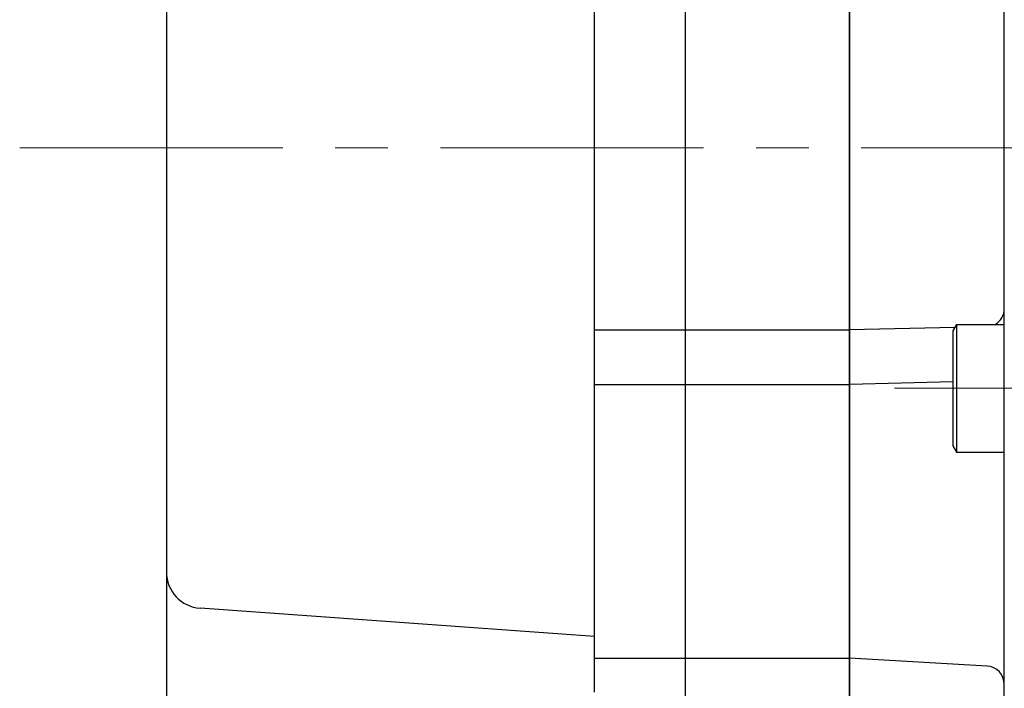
# Model space of a CAD drawing. Header units: millimetres. Extents: x 0 to 1076, y 0 to 742.
# Tile 104 of 127: x 293 to 347, y 458 to 495. Entities that reach past the tile are written whole.
import ezdxf

# ---------------------------------------------------------------- set-up
doc = ezdxf.new("R2010")
doc.units = ezdxf.units.MM
doc.header["$LTSCALE"] = 0.454724
doc.linetypes.add('CENTER', pattern=[50.8, 31.75, -6.35, 6.35, -6.35])
doc.layers.add('NoLayerName_001', color=7, linetype='Continuous')

msp = doc.modelspace()

# ---------------------------------------------------------------- linework, layer by layer
at = {"layer": 'NoLayerName_001', "color": 7, "linetype": 'Continuous', "lineweight": 25}
for p, q in [((347, 429.577813), (347, 548.857759)), ((329.5, 442.999994), (329.5, 532)), ((329.5, 442.999994), (329.5, 532)), ((338.5, 442.985294), (338.5, 532.014706)), ((338.5, 532), (338.5, 443)), ((324.5, 457.619085), (324.5, 531.5)), ((301.000001, 523.623589), (301.000001, 446)), ((324.5, 477.5), (329.5, 477.5)), ((329.5, 477.5), (338.5, 477.5)), ((344.282293, 477.629218), (338.5, 477.5)), ((344.381018, 477.800229), (344.181018, 477.453791)), ((344.181018, 477.453791), (344.181018, 471.146666)), ((344.381018, 477.800229), (346.981016, 477.800229)), ((344.381018, 477.800229), (344.381018, 470.800229)), ((344.170941, 474.659197), (338.5, 474.5)), ((324.5, 474.5), (329.5, 474.5)), ((329.5, 474.5), (338.5, 474.5)), ((344.181018, 471.146666), (344.381018, 470.800229)), ((344.381018, 470.800229), (346.981016, 470.800229)), ((324.5, 460.681163), (302.857031, 462.232273)), ((324.5, 459.5), (329.5, 459.5)), ((329.5, 459.5), (338.5, 459.5)), ((346.058722, 459.055376), (338.5, 459.500007))]:
    msp.add_line(p, q, dxfattribs=at)
at = {"layer": 'NoLayerName_001', "color": 4, "linetype": 'CENTER', "lineweight": 13}
for p, q in [((292.948842, 487.5), (542.999937, 487.5)), ((340.974538, 474.300229), (351.50131, 474.300229))]:
    msp.add_line(p, q, dxfattribs=at)
at = {"layer": 'NoLayerName_001', "color": 7, "linetype": 'Continuous', "lineweight": 25}
for centre, radius, start, end in [((346, 478.667854), 1, 299.8162056, 0), ((303.000001, 464.227156), 2, 180, 265.9007318), ((346, 458.057102), 1, 0, 86.6335393)]:
    msp.add_arc(centre, radius, start, end, dxfattribs=at)

doc.saveas('drawing.dxf')
